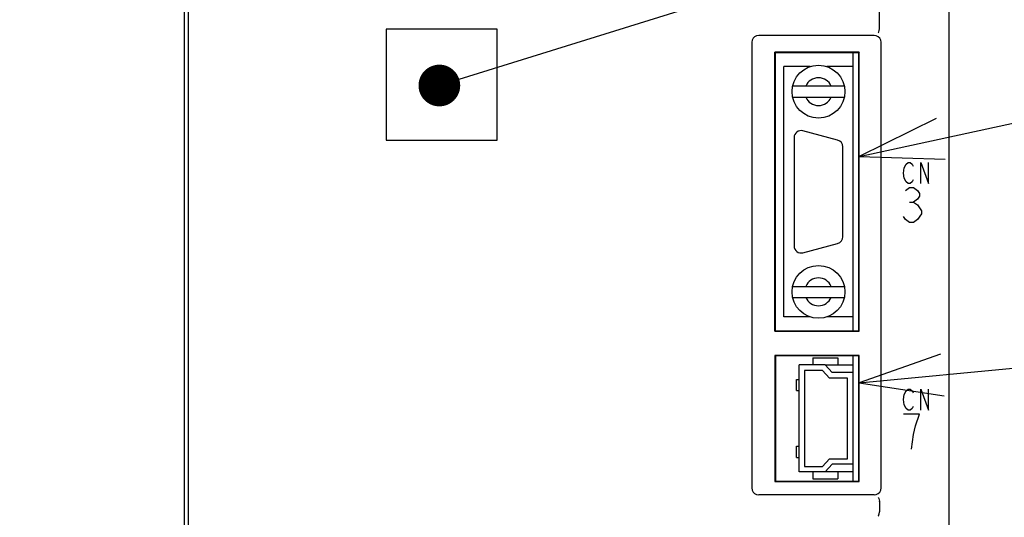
# Model space of a CAD drawing. Extents: x 97 to 1223, y 94 to 848.
# Tile 24 of 38: x 703 to 774, y 587 to 623. Entities that reach past the tile are written whole.
import ezdxf

# ---------------------------------------------------------------- set-up
doc = ezdxf.new("R2010")
doc.units = 0
doc.header["$LTSCALE"] = 69.3
doc.layers.get('0').update_dxf_attribs({"linetype": 'CONTINUOUS'})
for name, color, linetype in [('ALL_AXIS', 7, 'CONTINUOUS'), ('ALL_CURVE', 7, 'CONTINUOUS'), ('ALL_DIM', 7, 'CONTINUOUS'), ('ALL_FEATURES', 7, 'CONTINUOUS'), ('ALL_NOTE', 7, 'CONTINUOUS')]:
    doc.layers.add(name, color=color, linetype=linetype)
doc.dimstyles.get("Standard").update_dxf_attribs({"dimtxt": 2.5, "dimasz": 2.5, "dimexe": 1.25, "dimexo": 0.625, "dimtad": 1, "dimcen": 2.5, "dimazin": 3, "dimtfac": 1, "dimtmove": 0, "dimatfit": 3})

# ---------------------------------------------------------------- blocks, each defined once
blk = doc.blocks.new('_OPEN')
at = {"color": 0, "linetype": 'BYBLOCK'}
for p, q in [((0, 0), (-1, 0.25)), ((-1, -0.25), (0, 0)), ((-1, 0), (0, 0))]:
    blk.add_line(p, q, dxfattribs=at)
blk = doc.blocks.new('*D12')
at = {"layer": 'ALL_DIM', "color": 2, "linetype": 'CONTINUOUS'}
for p, q in [((657.3, 642), (657.3, 321.5)), ((772.7, 402.2), (772.7, 321.5)), ((657.3, 324.5), (715, 324.5)), ((772.7, 324.5), (715, 324.5))]:
    blk.add_line(p, q, dxfattribs=at)
at = {"layer": 'ALL_DIM', "color": 2, "linetype": 'CONTINUOUS', "xscale": 6, "yscale": 6, "zscale": 6, "rotation": 180}
blk.add_blockref('_OPEN', (657.3, 324.5), dxfattribs=at)
at = {"layer": 'ALL_DIM', "color": 2, "linetype": 'CONTINUOUS', "xscale": 6, "yscale": 6, "zscale": 6}
blk.add_blockref('_OPEN', (772.7, 324.5), dxfattribs=at)

msp = doc.modelspace()

# ---------------------------------------------------------------- linework, layer by layer
at = {"color": 7, "linetype": 'CONTINUOUS'}
for p, q in [((761.077, 598.35), (763.1, 598.35)), ((763.1, 590.65), (761.077, 590.65))]:
    msp.add_line(p, q, dxfattribs=at)
at = {"layer": 'ALL_AXIS', "color": 7, "linetype": 'CONTINUOUS'}
for p, q in [((715.3, 493.3), (715.3, 655)), ((770, 493.3), (770, 623.888)), ((763.1, 600.8), (763.1, 620.8)), ((759.992, 619.8), (758.1, 619.8)), ((763.1, 619.8), (761.208, 619.8)), ((758.85, 614.7), (758.85, 606.9)), ((761.979, 614.513), (759.479, 615.183)), ((762.35, 607.57), (762.35, 614.03)), ((759.479, 606.417), (761.979, 607.087)), ((759.992, 601.8), (758.1, 601.8)), ((763.1, 601.8), (761.208, 601.8)), ((763.1, 597.8), (763.1, 599)), ((763.1, 590), (763.1, 591.2))]:
    msp.add_line(p, q, dxfattribs=at)
for centre, start, end in [((759.35, 614.7), 75, 180), ((761.85, 614.03), 0, 75), ((759.35, 606.9), 180, 285), ((761.85, 607.57), 285, 360)]:
    msp.add_arc(centre, 0.5, start, end, dxfattribs=at)
at = {"layer": 'ALL_CURVE', "color": 4, "linetype": 'CONTINUOUS'}
for p, q in [((766.775, 612.525), (766.914, 612.775)), ((766.914, 612.775), (767.053, 612.9)), ((767.053, 612.9), (767.193, 612.9)), ((767.193, 612.9), (767.332, 612.775)), ((767.332, 612.775), (767.402, 612.65)), ((767.959, 611.4), (767.959, 612.9)), ((767.959, 612.9), (768.516, 611.4)), ((768.516, 611.4), (768.516, 612.9)), ((766.705, 612.15), (766.775, 612.525)), ((766.775, 611.775), (766.705, 612.15)), ((766.914, 611.525), (766.775, 611.775)), ((767.053, 611.4), (766.914, 611.525)), ((767.193, 611.4), (767.053, 611.4)), ((767.332, 611.525), (767.193, 611.4)), ((767.402, 611.65), (767.332, 611.525)), ((766.85, 610.892), (767.14, 611.1)), ((767.14, 611.1), (767.431, 611.1)), ((767.431, 611.1), (767.721, 610.892)), ((767.721, 610.892), (767.866, 610.683)), ((767.866, 610.475), (767.721, 610.267)), ((767.866, 610.683), (767.866, 610.475)), ((767.14, 610.058), (767.431, 610.058)), ((767.721, 610.267), (767.431, 610.058)), ((767.431, 610.058), (767.721, 609.85)), ((767.721, 609.85), (768.011, 609.433)), ((766.85, 608.808), (766.705, 609.017)), ((768.011, 609.225), (767.721, 608.808)), ((768.011, 609.433), (768.011, 609.225)), ((767.14, 608.6), (766.85, 608.808)), ((767.431, 608.6), (767.14, 608.6)), ((767.721, 608.808), (767.431, 608.6)), ((766.775, 596.225), (766.914, 596.475)), ((766.914, 596.475), (767.053, 596.6)), ((767.053, 596.6), (767.193, 596.6)), ((767.193, 596.6), (767.332, 596.475)), ((767.332, 596.475), (767.402, 596.35)), ((767.959, 595.1), (767.959, 596.6)), ((767.959, 596.6), (768.516, 595.1)), ((768.516, 595.1), (768.516, 596.6)), ((766.705, 595.85), (766.775, 596.225)), ((766.775, 595.475), (766.705, 595.85)), ((766.914, 595.225), (766.775, 595.475)), ((767.053, 595.1), (766.914, 595.225)), ((767.193, 595.1), (767.053, 595.1)), ((767.332, 595.225), (767.193, 595.1)), ((767.402, 595.35), (767.332, 595.225)), ((767.866, 594.8), (766.705, 594.8)), ((767.576, 593.967), (767.866, 594.8)), ((767.431, 593.342), (767.576, 593.967)), ((767.286, 592.3), (767.431, 593.342))]:
    msp.add_line(p, q, dxfattribs=at)
at = {"layer": 'ALL_FEATURES', "color": 7, "linetype": 'CONTINUOUS'}
for p, q in [((715, 397.175), (715, 655)), ((765, 622.533), (765, 623.818)), ((729.5, 622.5), (729.5, 614.5)), ((737.5, 622.5), (729.5, 622.5)), ((737.5, 614.5), (737.5, 622.5)), ((764.6, 622.05), (756.3, 622.05)), ((755.8, 621.55), (755.8, 589.5)), ((765.1, 589.5), (765.1, 621.55)), ((757.465, 600.765), (757.465, 620.835)), ((763.535, 620.835), (757.465, 620.835)), ((757.465, 620.835), (757.5, 620.8)), ((757.5, 600.8), (757.5, 620.8)), ((763.5, 620.8), (757.5, 620.8)), ((763.535, 620.835), (763.5, 620.8)), ((763.5, 600.8), (763.5, 620.8)), ((763.535, 600.765), (763.535, 620.835)), ((758.1, 601.8), (758.1, 619.8)), ((763.1, 601.8), (763.1, 619.8)), ((762.457, 618.4), (758.743, 618.4)), ((758.743, 617.6), (762.457, 617.6)), ((729.5, 614.5), (737.5, 614.5)), ((758.743, 604), (762.457, 604)), ((758.743, 603.2), (762.457, 603.2)), ((757.465, 600.765), (757.5, 600.8)), ((757.465, 600.765), (763.535, 600.765)), ((757.5, 600.8), (763.5, 600.8)), ((763.535, 600.765), (763.5, 600.8)), ((757.465, 599.035), (757.465, 589.965)), ((763.535, 599.035), (757.465, 599.035)), ((757.465, 599.035), (757.5, 599)), ((757.5, 599), (757.5, 590)), ((763.5, 599), (757.5, 599)), ((760.2, 598.85), (760.2, 598.35)), ((760.2, 598.85), (762, 598.85)), ((762, 598.85), (762, 598.35)), ((763.535, 599.035), (763.5, 599)), ((763.5, 590), (763.5, 599)), ((763.535, 589.965), (763.535, 599.035)), ((759.2, 590.65), (759.2, 598.35)), ((761.077, 598.35), (759.2, 598.35)), ((759.6, 597.95), (759.6, 591.05)), ((760.9, 597.95), (759.6, 597.95)), ((761.4, 597.4), (760.9, 597.95)), ((761.077, 598.35), (761.577, 597.8)), ((763.1, 597.8), (761.577, 597.8)), ((763.1, 591.2), (763.1, 597.8)), ((759.01, 596.5), (759.01, 597.3)), ((759.01, 597.3), (759.2, 597.3)), ((762.7, 597.4), (761.4, 597.4)), ((762.7, 591.6), (762.7, 597.4)), ((759.01, 596.5), (759.2, 596.5)), ((759.01, 591.7), (759.01, 592.5)), ((759.01, 592.5), (759.2, 592.5)), ((759.01, 591.7), (759.2, 591.7)), ((760.9, 591.05), (761.4, 591.6)), ((761.4, 591.6), (762.7, 591.6)), ((761.077, 590.65), (759.2, 590.65)), ((759.6, 591.05), (760.9, 591.05)), ((760.2, 590.65), (760.2, 590.15)), ((761.577, 591.2), (761.077, 590.65)), ((763.1, 591.2), (761.577, 591.2)), ((762, 590.65), (762, 590.15)), ((757.465, 589.965), (757.5, 590)), ((757.465, 589.965), (763.535, 589.965)), ((757.5, 590), (763.5, 590)), ((760.2, 590.15), (762, 590.15)), ((763.535, 589.965), (763.5, 590)), ((764.6, 589), (756.3, 589)), ((765, 588.517), (765, 587.783))]:
    msp.add_line(p, q, dxfattribs=at)
for points in [[(764.885, 622.229), (764.91, 622.251), (764.94, 622.31), (764.971, 622.401), (764.998, 622.511)], [(764.998, 622.511), (764.999, 622.518), (765, 622.525), (765, 622.533)], [(756.3, 622.05), (756.145, 622.026), (756.006, 621.955), (755.895, 621.844), (755.824, 621.705), (755.8, 621.55)], [(765.1, 621.55), (765.076, 621.705), (765.005, 621.844), (764.894, 621.955), (764.755, 622.026), (764.6, 622.05)], [(755.8, 589.5), (755.824, 589.345), (755.895, 589.206), (756.006, 589.095), (756.145, 589.024), (756.3, 589)], [(764.6, 589), (764.755, 589.024), (764.894, 589.095), (765.005, 589.206), (765.076, 589.345), (765.1, 589.5)], [(764.885, 588.821), (764.91, 588.799), (764.94, 588.74), (764.971, 588.649), (764.998, 588.539)], [(765, 588.517), (765, 588.525), (764.999, 588.532), (764.998, 588.539)], [(764.885, 587.479), (764.91, 587.501), (764.94, 587.56), (764.971, 587.651), (764.998, 587.761)], [(764.998, 587.761), (764.999, 587.768), (765, 587.775), (765, 587.783)]]:
    msp.add_lwpolyline(points, dxfattribs=at)
for centre in [(760.6, 618), (760.6, 603.6)]:
    msp.add_circle(centre, 1.9, dxfattribs=at)
for centre, start, end in [((760.6, 618), 23.57818, 156.42182), ((760.6, 618), 203.57818, 336.42182), ((760.6, 603.6), 23.57818, 156.42182), ((760.6, 603.6), 203.57818, 336.42182)]:
    msp.add_arc(centre, 1, start, end, dxfattribs=at)
at = {"layer": 'ALL_NOTE', "color": 2, "linetype": 'CONTINUOUS'}
for p, q in [((734.766, 618.889), (787.7, 635.399)), ((763.535, 613.328), (787.7, 618.613)), ((763.535, 597.055), (787.7, 599.356))]:
    msp.add_line(p, q, dxfattribs=at)
at = {"layer": 'ALL_NOTE', "color": 2, "linetype": 'CONTINUOUS', "const_width": 1.5}
msp.add_lwpolyline([(732.584, 618.442, 1), (734.084, 618.442, 1)], format="xyb", close=True, dxfattribs=at)
at = {"layer": 'ALL_NOTE', "color": 2, "linetype": 'CONTINUOUS'}
for points in [[(769.076, 616.075), (763.535, 613.328), (769.717, 613.144)], [(769.366, 599.117), (763.535, 597.055), (769.65, 596.131)]]:
    msp.add_lwpolyline(points, dxfattribs=at)

# ---------------------------------------------------------------- dimensions: what is measured, and where the dimension line sits
at = {"layer": 'ALL_DIM', "color": 2, "linetype": 'CONTINUOUS'}
dim = msp.add_linear_dim(base=(657.3, 324.5), p1=(772.7, 402.2), p2=(657.3, 642), angle=180, dimstyle='Standard', dxfattribs=at)
dim.commit()
dim.dimension.update_dxf_attribs({"geometry": '*D12', "text_midpoint": (702.616, 326.9), "dimtype": 128})

doc.saveas('drawing.dxf')
